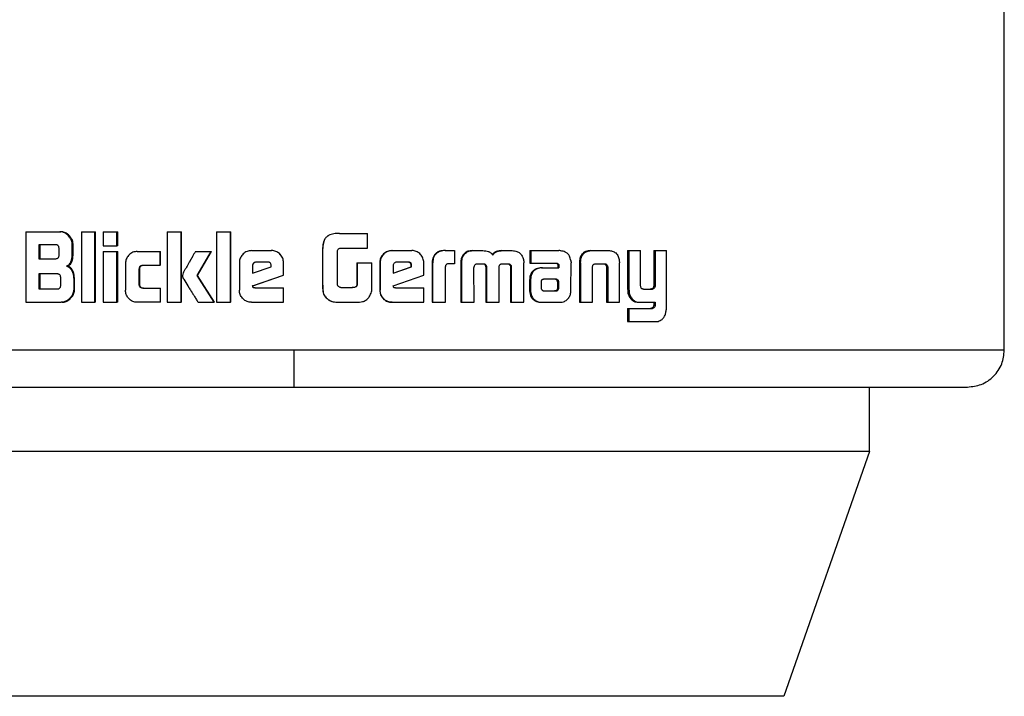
# Model space of a CAD drawing. Header units: millimetres. Extents: x 42 to 514, y 147 to 318.
# Tile 3 of 90: x 66.36 to 68.69, y 146.87 to 148.47. Entities that reach past the tile are written whole.
import ezdxf

# ---------------------------------------------------------------- set-up
doc = ezdxf.new("R2010")
doc.units = ezdxf.units.MM

msp = doc.modelspace()

# ---------------------------------------------------------------- linework, layer by layer
at = {"color": 7, "linetype": 'Continuous', "lineweight": 25}
for p, q in [((68.6866, 147.6845), (68.6866, 148.4998)), ((66.3759, 147.9644), (66.3759, 147.7977)), ((66.3759, 147.9644), (66.4564, 147.9644)), ((66.4564, 147.9644), (66.4586, 147.9644)), ((66.5071, 147.9644), (66.5071, 147.7977)), ((66.5071, 147.9644), (66.539, 147.9644)), ((66.539, 147.7977), (66.539, 147.9644)), ((66.539, 147.9644), (66.5409, 147.9644)), ((66.5409, 147.7977), (66.5409, 147.9644)), ((66.559, 147.9644), (66.559, 147.9311)), ((66.559, 147.9644), (66.5913, 147.9644)), ((66.5913, 147.9311), (66.5913, 147.9644)), ((66.5913, 147.9644), (66.593, 147.9644)), ((66.593, 147.9311), (66.593, 147.9644)), ((66.71, 147.9644), (66.71, 147.7977)), ((66.71, 147.9644), (66.7429, 147.9644)), ((66.7429, 147.7977), (66.7429, 147.9644)), ((66.7429, 147.9644), (66.7439, 147.9644)), ((66.7439, 147.7977), (66.7439, 147.9644)), ((66.8264, 147.9644), (66.8596, 147.9644)), ((66.8264, 147.9644), (66.8264, 147.7977)), ((66.8596, 147.7977), (66.8596, 147.9644)), ((66.8596, 147.9644), (66.8602, 147.9644)), ((66.8602, 147.7977), (66.8602, 147.9644)), ((67.1166, 147.9605), (67.1171, 147.9605)), ((67.1171, 147.9605), (67.1831, 147.9605)), ((67.1831, 147.9255), (67.1831, 147.9605)), ((66.4465, 147.9337), (66.4067, 147.9337)), ((66.4067, 147.9337), (66.4067, 147.9007)), ((66.409, 147.9337), (66.409, 147.9007)), ((66.4544, 147.9091), (66.4544, 147.9254)), ((66.4858, 147.9136), (66.4858, 147.9336)), ((66.4878, 147.9336), (66.4858, 147.9336)), ((66.4878, 147.9136), (66.4878, 147.9336)), ((66.559, 147.9311), (66.5913, 147.9311)), ((66.593, 147.9311), (66.5913, 147.9311)), ((67.1184, 147.9255), (67.1831, 147.9255)), ((66.4067, 147.9007), (66.4465, 147.9007)), ((66.4878, 147.9136), (66.4858, 147.9136)), ((66.559, 147.9177), (66.559, 147.7977)), ((66.559, 147.9177), (66.5913, 147.9177)), ((66.5913, 147.7977), (66.5913, 147.9177)), ((66.5913, 147.9177), (66.593, 147.9177)), ((66.593, 147.7977), (66.593, 147.9177)), ((66.6392, 147.9178), (66.6931, 147.9178)), ((66.6931, 147.8853), (66.6931, 147.9178)), ((66.6931, 147.9178), (66.6944, 147.9178)), ((66.6944, 147.8853), (66.6944, 147.9178)), ((66.7765, 147.9177), (66.8138, 147.9177)), ((66.7804, 147.8607), (66.8138, 147.9177)), ((66.7813, 147.8607), (66.8146, 147.9177)), ((66.8138, 147.9177), (66.8146, 147.9177)), ((66.9092, 147.9199), (66.9556, 147.9199)), ((66.9556, 147.9199), (66.9559, 147.9199)), ((67.0769, 147.9202), (67.0767, 147.9202)), ((67.0767, 147.9202), (67.0767, 147.8438)), ((67.0769, 147.9202), (67.0769, 147.8438)), ((67.112, 147.8396), (67.112, 147.9187)), ((67.2405, 147.9199), (67.2414, 147.9199)), ((67.2414, 147.9199), (67.2873, 147.9199)), ((67.366, 147.9199), (67.3674, 147.9199)), ((67.3674, 147.9199), (67.3881, 147.9199)), ((67.3881, 147.9199), (67.3881, 147.8889)), ((67.4085, 147.9071), (67.4069, 147.9071)), ((67.4307, 147.9199), (67.4324, 147.9199)), ((67.4324, 147.9199), (67.4554, 147.9199)), ((67.5001, 147.9199), (67.5021, 147.9199)), ((67.5021, 147.9199), (67.5248, 147.9199)), ((67.5661, 147.9199), (67.5661, 147.8905)), ((67.5661, 147.9199), (67.5683, 147.9199)), ((67.5683, 147.9199), (67.5683, 147.8905)), ((67.5683, 147.9199), (67.6345, 147.9199)), ((67.7099, 147.9199), (67.7127, 147.9199)), ((67.7127, 147.9199), (67.7517, 147.9199)), ((67.7972, 147.9199), (67.7972, 147.8287)), ((67.7972, 147.9199), (67.8003, 147.9199)), ((67.8003, 147.9199), (67.8003, 147.8287)), ((67.8003, 147.9199), (67.8276, 147.9199)), ((67.8276, 147.8385), (67.8276, 147.9199)), ((67.8589, 147.9199), (67.8589, 147.8365)), ((67.8589, 147.9199), (67.8623, 147.9199)), ((67.8623, 147.9199), (67.8623, 147.8365)), ((67.8623, 147.9199), (67.8888, 147.9199)), ((67.8888, 147.7854), (67.8888, 147.9199)), ((66.4717, 147.8831), (66.4738, 147.8831)), ((66.6115, 147.8895), (66.6115, 147.8261)), ((66.6523, 147.8853), (66.6931, 147.8853)), ((66.6944, 147.8853), (66.6931, 147.8853)), ((66.8804, 147.891), (66.8804, 147.8265)), ((66.9112, 147.8845), (66.9112, 147.8664)), ((66.9112, 147.8845), (66.9116, 147.8845)), ((66.9112, 147.8664), (66.9554, 147.8813)), ((66.9116, 147.8845), (66.9116, 147.8664)), ((66.9469, 147.8927), (66.9198, 147.8927)), ((66.9554, 147.8813), (66.9554, 147.8842)), ((66.9846, 147.8619), (66.9846, 147.891)), ((66.9847, 147.891), (66.9846, 147.891)), ((66.9847, 147.8619), (66.9847, 147.891)), ((67.1578, 147.8913), (67.1578, 147.84)), ((67.1578, 147.8913), (67.1584, 147.8913)), ((67.1584, 147.8913), (67.1584, 147.84)), ((67.1584, 147.8913), (67.1934, 147.8913)), ((67.1934, 147.8391), (67.1934, 147.8913)), ((67.2119, 147.891), (67.2119, 147.8265)), ((67.2119, 147.891), (67.2127, 147.891)), ((67.2127, 147.891), (67.2127, 147.8265)), ((67.2433, 147.8845), (67.2433, 147.8664)), ((67.2433, 147.8664), (67.2871, 147.8813)), ((67.2433, 147.8667), (67.286, 147.8813)), ((67.2787, 147.8927), (67.2519, 147.8927)), ((67.2871, 147.8842), (67.286, 147.8842)), ((67.286, 147.8813), (67.286, 147.8842)), ((67.2871, 147.8813), (67.286, 147.8813)), ((67.2871, 147.8813), (67.2871, 147.8842)), ((67.3158, 147.8619), (67.3158, 147.891)), ((67.3353, 147.8885), (67.3353, 147.7977)), ((67.3353, 147.8885), (67.3366, 147.8885)), ((67.3366, 147.8885), (67.3366, 147.7977)), ((67.367, 147.7977), (67.367, 147.8823)), ((67.3881, 147.8889), (67.3748, 147.8889)), ((67.4031, 147.8906), (67.4031, 147.7977)), ((67.4031, 147.8906), (67.4046, 147.8906)), ((67.4046, 147.8906), (67.4046, 147.7977)), ((67.4347, 147.7977), (67.4343, 147.8797)), ((67.4429, 147.8889), (67.4574, 147.8889)), ((67.462, 147.881), (67.462, 147.7977)), ((67.462, 147.881), (67.4638, 147.881)), ((67.4638, 147.881), (67.4638, 147.7977)), ((67.4936, 147.7977), (67.4936, 147.881)), ((67.5012, 147.8889), (67.5142, 147.8889)), ((67.5183, 147.8866), (67.5203, 147.8866)), ((67.5205, 147.8797), (67.5202, 147.7977)), ((67.5205, 147.8797), (67.5225, 147.8797)), ((67.5225, 147.8797), (67.5223, 147.7977)), ((67.5518, 147.7977), (67.552, 147.8906)), ((67.5661, 147.8905), (67.5683, 147.8905)), ((67.5683, 147.8905), (67.6286, 147.8905)), ((67.5938, 147.8792), (67.5961, 147.8792)), ((67.5961, 147.8792), (67.6349, 147.8792)), ((67.6322, 147.8858), (67.6322, 147.8841)), ((67.6322, 147.8858), (67.6347, 147.8858)), ((67.6322, 147.8841), (67.6347, 147.8841)), ((67.6324, 147.8823), (67.6324, 147.8792)), ((67.6324, 147.8823), (67.6349, 147.8823)), ((67.6347, 147.8858), (67.6347, 147.8841)), ((67.6349, 147.8823), (67.6349, 147.8792)), ((67.6634, 147.8264), (67.6635, 147.8912)), ((67.6833, 147.8907), (67.6833, 147.7977)), ((67.686, 147.8907), (67.6833, 147.8907)), ((67.6837, 147.8964), (67.6864, 147.8964)), ((67.686, 147.8907), (67.686, 147.7977)), ((67.7144, 147.7977), (67.7144, 147.8822)), ((67.7234, 147.8889), (67.7409, 147.8889)), ((67.7469, 147.8822), (67.7499, 147.8822)), ((67.7472, 147.8804), (67.7472, 147.7977)), ((67.7472, 147.8804), (67.7501, 147.8804)), ((67.7501, 147.8804), (67.7501, 147.7977)), ((67.7775, 147.8964), (67.7779, 147.8907)), ((67.7779, 147.7977), (67.7779, 147.8907)), ((66.4505, 147.8647), (66.4067, 147.8647)), ((66.4067, 147.8647), (66.4067, 147.8294)), ((66.409, 147.8647), (66.409, 147.8294)), ((66.4584, 147.8378), (66.4584, 147.8564)), ((66.644, 147.8395), (66.644, 147.877)), ((66.6455, 147.877), (66.644, 147.877)), ((66.6455, 147.8395), (66.6455, 147.877)), ((66.7813, 147.8607), (66.7804, 147.8607)), ((66.8211, 147.7977), (66.7804, 147.8607)), ((66.8219, 147.7977), (66.7813, 147.8607)), ((66.9116, 147.8364), (66.9846, 147.8619)), ((66.912, 147.8364), (66.9847, 147.8619)), ((66.9847, 147.8619), (66.9846, 147.8619)), ((67.2437, 147.8364), (67.3158, 147.8619)), ((66.489, 147.8522), (66.489, 147.8285)), ((66.491, 147.8522), (66.489, 147.8522)), ((66.491, 147.8285), (66.491, 147.8522)), ((66.6455, 147.8395), (66.644, 147.8395)), ((66.6523, 147.8312), (66.6931, 147.8312)), ((66.6931, 147.8312), (66.6931, 147.7977)), ((66.6931, 147.8312), (66.6944, 147.8312)), ((66.6944, 147.7977), (66.6944, 147.8312)), ((66.912, 147.8364), (66.9116, 147.8364)), ((66.9169, 147.8316), (66.9846, 147.8316)), ((66.9846, 147.7977), (66.9846, 147.8316)), ((66.9846, 147.8316), (66.9847, 147.8316)), ((66.9847, 147.7977), (66.9847, 147.8316)), ((67.0767, 147.8438), (67.0769, 147.8438)), ((67.1195, 147.8327), (67.1473, 147.8327)), ((67.1578, 147.84), (67.1584, 147.84)), ((67.249, 147.8316), (67.3158, 147.8316)), ((67.3158, 147.7977), (67.3158, 147.8316)), ((67.5657, 147.8502), (67.5657, 147.8253)), ((67.5657, 147.8502), (67.5679, 147.8502)), ((67.5679, 147.8502), (67.5679, 147.8253)), ((67.5928, 147.846), (67.5928, 147.8441)), ((67.5928, 147.8441), (67.593, 147.8316)), ((67.5986, 147.8521), (67.5973, 147.8518)), ((67.6003, 147.8521), (67.5986, 147.8521)), ((67.6269, 147.8522), (67.6003, 147.8521)), ((67.6284, 147.8513), (67.6309, 147.8513)), ((67.6322, 147.8317), (67.632, 147.8452)), ((67.6344, 147.8452), (67.632, 147.8452)), ((67.6347, 147.8317), (67.6322, 147.8317)), ((67.6347, 147.8317), (67.6344, 147.8452)), ((67.8589, 147.8365), (67.8623, 147.8365)), ((66.4067, 147.8294), (66.4505, 147.8294)), ((66.491, 147.8285), (66.489, 147.8285)), ((67.0849, 147.8086), (67.0852, 147.8086)), ((67.2119, 147.8265), (67.2127, 147.8265)), ((67.5657, 147.8253), (67.5679, 147.8253)), ((67.5661, 147.8199), (67.5683, 147.8199)), ((67.6002, 147.8245), (67.6248, 147.8247)), ((67.6005, 147.8245), (67.6272, 147.8247)), ((67.6272, 147.8247), (67.6248, 147.8247)), ((67.633, 147.8269), (67.6305, 147.8269)), ((67.7972, 147.8287), (67.8003, 147.8287)), ((67.8009, 147.8116), (67.804, 147.8116)), ((67.8349, 147.8287), (67.854, 147.8287)), ((67.8523, 147.829), (67.8557, 147.829)), ((66.3759, 147.7977), (66.4596, 147.7977)), ((66.4618, 147.7977), (66.4596, 147.7977)), ((66.5071, 147.7977), (66.539, 147.7977)), ((66.5409, 147.7977), (66.539, 147.7977)), ((66.559, 147.7977), (66.5913, 147.7977)), ((66.593, 147.7977), (66.5913, 147.7977)), ((66.6931, 147.7977), (66.6392, 147.7977)), ((66.6944, 147.7977), (66.6931, 147.7977)), ((66.71, 147.7977), (66.7429, 147.7977)), ((66.7439, 147.7977), (66.7429, 147.7977)), ((66.7829, 147.7977), (66.8211, 147.7977)), ((66.8219, 147.7977), (66.8211, 147.7977)), ((66.8264, 147.7977), (66.8596, 147.7977)), ((66.8602, 147.7977), (66.8596, 147.7977)), ((66.9092, 147.7977), (66.9846, 147.7977)), ((66.9847, 147.7977), (66.9846, 147.7977)), ((67.1168, 147.7977), (67.1172, 147.7977)), ((67.1172, 147.7977), (67.1575, 147.7977)), ((67.2414, 147.7977), (67.2405, 147.7977)), ((67.2414, 147.7977), (67.3158, 147.7977)), ((67.3353, 147.7977), (67.3366, 147.7977)), ((67.3366, 147.7977), (67.367, 147.7977)), ((67.4031, 147.7977), (67.4046, 147.7977)), ((67.4046, 147.7977), (67.4347, 147.7977)), ((67.462, 147.7977), (67.4638, 147.7977)), ((67.4638, 147.7977), (67.4936, 147.7977)), ((67.5202, 147.7977), (67.5223, 147.7977)), ((67.5223, 147.7977), (67.5518, 147.7977)), ((67.5952, 147.7977), (67.5976, 147.7977)), ((67.5976, 147.7977), (67.6375, 147.7977)), ((67.6833, 147.7977), (67.686, 147.7977)), ((67.686, 147.7977), (67.7144, 147.7977)), ((67.7472, 147.7977), (67.7501, 147.7977)), ((67.7501, 147.7977), (67.7779, 147.7977)), ((67.8242, 147.7977), (67.8274, 147.7977)), ((67.8274, 147.7977), (67.8623, 147.7977)), ((67.8589, 147.7977), (67.8589, 147.7906)), ((67.8589, 147.7906), (67.8623, 147.7906)), ((67.8623, 147.7977), (67.8623, 147.7906)), ((67.7972, 147.7831), (67.7972, 147.7521)), ((67.7972, 147.7831), (67.8003, 147.7831)), ((67.8003, 147.7831), (67.8003, 147.7521)), ((67.8003, 147.7831), (67.8547, 147.7831)), ((67.8529, 147.7833), (67.8562, 147.7833)), ((67.7972, 147.7521), (67.8003, 147.7521)), ((67.8003, 147.7521), (67.8637, 147.7521)), ((67.0094, 147.6845), (65.8198, 147.6845)), ((68.3685, 147.4456), (68.3685, 147.5977)), ((68.3685, 147.4456), (65.8084, 147.4456)), ((68.3685, 147.4456), (68.1661, 146.8672)), ((68.1661, 146.8672), (66.0434, 146.8672))]:
    msp.add_line(p, q, dxfattribs=at)
at = {"color": 8, "linetype": 'Continuous', "lineweight": 25}
msp.add_line((68.6866, 147.6845), (67.0094, 147.6845), dxfattribs=at)
at = {"color": 7, "linetype": 'Continuous', "lineweight": 25}
for points, knots in [([(66.4858, 147.9336), (66.4854, 147.937), (66.4847, 147.9437), (66.4787, 147.9532), (66.4709, 147.9606), (66.4625, 147.9641), (66.4579, 147.9643), (66.4564, 147.9644)], [0, 0, 0, 0, 0.211223, 0.417829, 0.697626, 0.899562, 1, 1, 1, 1]), ([(66.4878, 147.9336), (66.4875, 147.937), (66.4868, 147.9437), (66.4808, 147.9532), (66.473, 147.9607), (66.4646, 147.9641), (66.4601, 147.9643), (66.4586, 147.9644)], [0, 0, 0, 0, 0.212468, 0.420109, 0.699941, 0.900869, 1, 1, 1, 1]), ([(67.1166, 147.9605), (67.1122, 147.9604), (67.1033, 147.9601), (67.0919, 147.9569), (67.0841, 147.9509), (67.0792, 147.9424), (67.077, 147.9318), (67.0768, 147.9238), (67.0767, 147.9202)], [0, 0, 0, 0, 0.201036, 0.403993, 0.519773, 0.635407, 0.841116, 1, 1, 1, 1]), ([(67.1171, 147.9605), (67.1126, 147.9603), (67.1036, 147.9601), (67.0921, 147.9569), (67.0843, 147.9508), (67.0794, 147.9422), (67.0772, 147.9317), (67.077, 147.9237), (67.0769, 147.9202)], [0, 0, 0, 0, 0.202661, 0.407288, 0.523056, 0.638653, 0.845681, 1, 1, 1, 1]), ([(66.4544, 147.9254), (66.4543, 147.9268), (66.4542, 147.9289), (66.4528, 147.9314), (66.451, 147.9329), (66.4488, 147.9336), (66.4472, 147.9337), (66.4465, 147.9337)], [0, 0, 0, 0, 0.3145251, 0.4682856, 0.6230403, 0.8397611, 1, 1, 1, 1]), ([(67.112, 147.9187), (67.1122, 147.9198), (67.1126, 147.9217), (67.1142, 147.9238), (67.1161, 147.9251), (67.1176, 147.9253), (67.1184, 147.9255)], [0, 0, 0, 0, 0.33625, 0.550369, 0.765244, 1, 1, 1, 1]), ([(66.4465, 147.9007), (66.4477, 147.9008), (66.4495, 147.9009), (66.4519, 147.9021), (66.4534, 147.9039), (66.4543, 147.9063), (66.4544, 147.9081), (66.4544, 147.9091)], [0, 0, 0, 0, 0.272579, 0.436193, 0.601197, 0.792501, 1, 1, 1, 1]), ([(66.4717, 147.8831), (66.4737, 147.884), (66.4773, 147.8856), (66.4817, 147.8907), (66.485, 147.9001), (66.4855, 147.9081), (66.4858, 147.9136)], [0, 0, 0, 0, 0.186506, 0.3433, 0.548833, 1, 1, 1, 1]), ([(66.4738, 147.8831), (66.4758, 147.8839), (66.4794, 147.8856), (66.4838, 147.8906), (66.4871, 147.9), (66.4875, 147.9081), (66.4878, 147.9136)], [0, 0, 0, 0, 0.184838, 0.341641, 0.546613, 1, 1, 1, 1]), ([(66.6392, 147.9178), (66.6356, 147.9175), (66.6284, 147.9167), (66.6198, 147.9104), (66.6137, 147.9022), (66.6116, 147.8948), (66.6115, 147.8905), (66.6115, 147.8895)], [0, 0, 0, 0, 0.246107, 0.494052, 0.706474, 0.932691, 1, 1, 1, 1]), ([(66.7765, 147.9177), (66.7742, 147.9138), (66.7719, 147.9097), (66.7692, 147.9051), (66.7687, 147.9041), (66.768, 147.9029), (66.7674, 147.9019), (66.7669, 147.901), (66.7664, 147.9002), (66.7659, 147.8993), (66.7653, 147.8983), (66.7648, 147.8973), (66.7644, 147.8966), (66.7639, 147.8959), (66.7635, 147.8951), (66.7631, 147.8944), (66.7625, 147.8934), (66.7616, 147.8917), (66.7585, 147.8864), (66.7546, 147.8796), (66.7507, 147.8728), (66.7488, 147.8694), (66.747, 147.8658), (66.7464, 147.863), (66.7459, 147.8607)], [0, 0, 0, 0, 0.207008, 0.219957, 0.245826, 0.258772, 0.284638, 0.297588, 0.31052, 0.323467, 0.349331, 0.362278, 0.375211, 0.388155, 0.401087, 0.414032, 0.426974, 0.452842, 0.504605, 0.711619, 0.815124, 0.866888, 0.892767, 1, 1, 1, 1]), ([(66.9092, 147.9199), (66.9055, 147.9195), (66.8981, 147.9188), (66.8892, 147.9125), (66.8829, 147.9044), (66.8805, 147.8967), (66.8804, 147.8922), (66.8804, 147.891)], [0, 0, 0, 0, 0.242856, 0.487182, 0.701514, 0.919942, 1, 1, 1, 1]), ([(66.9846, 147.891), (66.9842, 147.8947), (66.9835, 147.9021), (66.9771, 147.9111), (66.969, 147.9174), (66.9613, 147.9197), (66.9568, 147.9199), (66.9556, 147.9199)], [0, 0, 0, 0, 0.242797, 0.486982, 0.700869, 0.920406, 1, 1, 1, 1]), ([(66.9847, 147.891), (66.9843, 147.8948), (66.9835, 147.9022), (66.9772, 147.9112), (66.969, 147.9175), (66.9614, 147.9198), (66.957, 147.9199), (66.9559, 147.9199)], [0, 0, 0, 0, 0.244569, 0.490537, 0.705451, 0.924179, 1, 1, 1, 1]), ([(67.2405, 147.9199), (67.2368, 147.9195), (67.2295, 147.9188), (67.2207, 147.9126), (67.2144, 147.9045), (67.2121, 147.8968), (67.212, 147.8923), (67.2119, 147.891)], [0, 0, 0, 0, 0.241705, 0.484853, 0.698293, 0.917574, 1, 1, 1, 1]), ([(67.2414, 147.9199), (67.2377, 147.9195), (67.2304, 147.9188), (67.2215, 147.9125), (67.2152, 147.9044), (67.2129, 147.8967), (67.2128, 147.8922), (67.2127, 147.891)], [0, 0, 0, 0, 0.24285, 0.48717, 0.701504, 0.919942, 1, 1, 1, 1]), ([(67.3158, 147.891), (67.3154, 147.8947), (67.3147, 147.9021), (67.3085, 147.9111), (67.3005, 147.9174), (67.293, 147.9197), (67.2885, 147.9199), (67.2873, 147.9199)], [0, 0, 0, 0, 0.242794, 0.486977, 0.700866, 0.920395, 1, 1, 1, 1]), ([(67.366, 147.9199), (67.3616, 147.9197), (67.3545, 147.9193), (67.3455, 147.9149), (67.3399, 147.909), (67.3359, 147.9), (67.3355, 147.893), (67.3353, 147.8885)], [0, 0, 0, 0, 0.2645373, 0.4269656, 0.5903809, 0.7388039, 1, 1, 1, 1]), ([(67.3674, 147.9199), (67.363, 147.9197), (67.3558, 147.9192), (67.3467, 147.9148), (67.3412, 147.9089), (67.3372, 147.8999), (67.3368, 147.893), (67.3366, 147.8885)], [0, 0, 0, 0, 0.2666821, 0.4291168, 0.5925475, 0.740988, 1, 1, 1, 1]), ([(67.4069, 147.9071), (67.4059, 147.9051), (67.4041, 147.9015), (67.4032, 147.8958), (67.4031, 147.8923), (67.4031, 147.8906)], [0, 0, 0, 0, 0.391742, 0.692694, 1, 1, 1, 1]), ([(67.4085, 147.9071), (67.4075, 147.905), (67.4057, 147.9015), (67.4048, 147.8958), (67.4047, 147.8923), (67.4046, 147.8906)], [0, 0, 0, 0, 0.395665, 0.694708, 1, 1, 1, 1]), ([(67.4307, 147.9199), (67.4271, 147.9196), (67.4206, 147.9191), (67.4122, 147.9142), (67.4087, 147.9094), (67.4069, 147.9071)], [0, 0, 0, 0, 0.384109, 0.690356, 1, 1, 1, 1]), ([(67.4085, 147.9071), (67.4109, 147.9101), (67.4153, 147.9156), (67.4242, 147.9194), (67.4298, 147.9198), (67.4324, 147.9199)], [0, 0, 0, 0, 0.406344, 0.724529, 1, 1, 1, 1]), ([(67.4554, 147.9199), (67.4598, 147.9196), (67.4663, 147.9193), (67.4742, 147.9151), (67.4774, 147.9115), (67.4787, 147.9093), (67.4788, 147.9091)], [0, 0, 0, 0, 0.483266, 0.72603, 0.969979, 1, 1, 1, 1]), ([(67.5001, 147.9199), (67.4957, 147.9196), (67.489, 147.9192), (67.4808, 147.9148), (67.4783, 147.911), (67.477, 147.9091)], [0, 0, 0, 0, 0.5000603, 0.750225, 1, 1, 1, 1]), ([(67.4788, 147.9091), (67.4801, 147.911), (67.4827, 147.9148), (67.4909, 147.9192), (67.4976, 147.9196), (67.5021, 147.9199)], [0, 0, 0, 0, 0.2494175, 0.4995181, 1, 1, 1, 1]), ([(67.5248, 147.9199), (67.5284, 147.9196), (67.5348, 147.9191), (67.543, 147.9141), (67.5464, 147.9094), (67.5482, 147.9071)], [0, 0, 0, 0, 0.385701, 0.692151, 1, 1, 1, 1]), ([(67.5482, 147.9071), (67.5494, 147.9045), (67.5511, 147.9006), (67.5519, 147.8949), (67.552, 147.892), (67.552, 147.8906)], [0, 0, 0, 0, 0.499125, 0.749501, 1, 1, 1, 1]), ([(67.6395, 147.9194), (67.6387, 147.9196), (67.637, 147.9198), (67.6354, 147.9199), (67.6345, 147.9199)], [0, 0, 0, 0, 0.500304, 1, 1, 1, 1]), ([(67.6631, 147.8966), (67.6623, 147.9), (67.6609, 147.9059), (67.6559, 147.9128), (67.6488, 147.9176), (67.643, 147.9187), (67.6395, 147.9194)], [0, 0, 0, 0, 0.282964, 0.488468, 0.693731, 1, 1, 1, 1]), ([(67.7099, 147.9199), (67.7058, 147.9196), (67.6993, 147.9191), (67.6915, 147.9142), (67.6865, 147.9076), (67.6845, 147.9012), (67.6838, 147.8972), (67.6837, 147.8964)], [0, 0, 0, 0, 0.328277, 0.515877, 0.703912, 0.942647, 1, 1, 1, 1]), ([(67.6864, 147.8964), (67.6871, 147.8999), (67.6883, 147.906), (67.6932, 147.9132), (67.6998, 147.918), (67.7067, 147.9197), (67.7112, 147.9199), (67.7127, 147.9199)], [0, 0, 0, 0, 0.25997, 0.447476, 0.635339, 0.880876, 1, 1, 1, 1]), ([(67.7517, 147.9199), (67.7548, 147.9197), (67.7595, 147.9195), (67.7653, 147.9171), (67.7692, 147.9144), (67.7725, 147.9108), (67.7758, 147.9049), (67.7768, 147.8998), (67.7775, 147.8964)], [0, 0, 0, 0, 0.25036, 0.37568, 0.500825, 0.622423, 0.750726, 1, 1, 1, 1]), ([(66.4717, 147.8831), (66.4737, 147.8824), (66.4781, 147.8809), (66.4836, 147.8751), (66.4879, 147.8653), (66.4886, 147.8572), (66.489, 147.8522)], [0, 0, 0, 0, 0.175766, 0.369276, 0.612781, 1, 1, 1, 1]), ([(66.491, 147.8522), (66.4907, 147.8566), (66.4901, 147.8645), (66.4864, 147.8739), (66.4814, 147.8799), (66.477, 147.8822), (66.4743, 147.8829), (66.4738, 147.8831)], [0, 0, 0, 0, 0.347306, 0.606068, 0.779101, 0.952781, 1, 1, 1, 1]), ([(66.644, 147.877), (66.6441, 147.8781), (66.6442, 147.88), (66.6453, 147.8824), (66.6469, 147.8841), (66.6494, 147.8851), (66.6513, 147.8852), (66.6523, 147.8853)], [0, 0, 0, 0, 0.249267, 0.412079, 0.576316, 0.7639, 1, 1, 1, 1]), ([(66.6455, 147.877), (66.6455, 147.8782), (66.6456, 147.8801), (66.6468, 147.8826), (66.6486, 147.8842), (66.651, 147.8852), (66.6528, 147.8852), (66.6537, 147.8853)], [0, 0, 0, 0, 0.266503, 0.428016, 0.590979, 0.784409, 1, 1, 1, 1]), ([(66.9198, 147.8927), (66.9186, 147.8926), (66.9163, 147.8924), (66.9135, 147.8903), (66.9117, 147.8878), (66.9113, 147.8857), (66.9112, 147.8846), (66.9112, 147.8845)], [0, 0, 0, 0, 0.2720495, 0.5193809, 0.755461, 0.9650614, 1, 1, 1, 1]), ([(66.9202, 147.8927), (66.9191, 147.8926), (66.9168, 147.8924), (66.9141, 147.8905), (66.9122, 147.888), (66.9117, 147.8858), (66.9116, 147.8847), (66.9116, 147.8845)], [0, 0, 0, 0, 0.257286, 0.505098, 0.738747, 0.950696, 1, 1, 1, 1]), ([(66.9554, 147.8842), (66.9553, 147.8855), (66.9552, 147.8875), (66.954, 147.89), (66.9523, 147.8915), (66.9499, 147.8926), (66.9481, 147.8927), (66.9469, 147.8927)], [0, 0, 0, 0, 0.273275, 0.436196, 0.600544, 0.749614, 1, 1, 1, 1]), ([(67.2519, 147.8927), (67.2507, 147.8926), (67.2484, 147.8924), (67.2457, 147.8903), (67.2438, 147.8878), (67.2434, 147.8857), (67.2433, 147.8846), (67.2433, 147.8845)], [0, 0, 0, 0, 0.272026, 0.519316, 0.755451, 0.965056, 1, 1, 1, 1]), ([(67.286, 147.8842), (67.2859, 147.8857), (67.2857, 147.8879), (67.2842, 147.8904), (67.2825, 147.8918), (67.2803, 147.8926), (67.2786, 147.8927), (67.2776, 147.8927)], [0, 0, 0, 0, 0.317568, 0.474658, 0.632262, 0.78655, 1, 1, 1, 1]), ([(67.2871, 147.8842), (67.287, 147.8855), (67.2869, 147.8875), (67.2857, 147.89), (67.284, 147.8915), (67.2817, 147.8926), (67.2798, 147.8927), (67.2787, 147.8927)], [0, 0, 0, 0, 0.273281, 0.436252, 0.60048, 0.749557, 1, 1, 1, 1]), ([(67.3748, 147.8889), (67.3738, 147.8887), (67.3717, 147.8884), (67.3692, 147.8871), (67.3677, 147.8853), (67.3671, 147.8837), (67.3671, 147.8827), (67.367, 147.8823)], [0, 0, 0, 0, 0.278901, 0.561679, 0.735004, 0.90887, 1, 1, 1, 1]), ([(67.4343, 147.8797), (67.4344, 147.8798), (67.4344, 147.8802), (67.4345, 147.8809), (67.4345, 147.8814), (67.4346, 147.8817)], [0, 0, 0, 0, 0.259825, 0.519291, 1, 1, 1, 1]), ([(67.4346, 147.8817), (67.435, 147.8832), (67.4357, 147.8854), (67.4379, 147.8877), (67.4402, 147.8887), (67.4419, 147.8889), (67.4429, 147.8889)], [0, 0, 0, 0, 0.36905, 0.56774, 0.766429, 1, 1, 1, 1]), ([(67.4556, 147.8889), (67.4567, 147.8885), (67.4586, 147.8879), (67.4606, 147.8861), (67.4616, 147.884), (67.4619, 147.8823), (67.4619, 147.8812), (67.462, 147.881)], [0, 0, 0, 0, 0.326835, 0.527898, 0.72927, 0.942515, 1, 1, 1, 1]), ([(67.4574, 147.8889), (67.4585, 147.8885), (67.4603, 147.8879), (67.4624, 147.8861), (67.4634, 147.884), (67.4637, 147.8823), (67.4637, 147.8813), (67.4638, 147.881)], [0, 0, 0, 0, 0.326444, 0.527493, 0.728796, 0.941235, 1, 1, 1, 1]), ([(67.4936, 147.881), (67.4937, 147.8822), (67.4939, 147.8841), (67.4953, 147.8864), (67.4968, 147.8876), (67.4978, 147.8881), (67.4982, 147.8883)], [0, 0, 0, 0, 0.369374, 0.61525, 0.860889, 1, 1, 1, 1]), ([(67.4982, 147.8883), (67.4985, 147.8884), (67.4992, 147.8886), (67.5002, 147.8888), (67.5009, 147.8889), (67.5012, 147.8889)], [0, 0, 0, 0, 0.341027, 0.669655, 1, 1, 1, 1]), ([(67.5122, 147.8889), (67.5131, 147.8889), (67.5146, 147.8888), (67.5168, 147.8881), (67.5178, 147.8871), (67.5183, 147.8866)], [0, 0, 0, 0, 0.3798381, 0.7003561, 1, 1, 1, 1]), ([(67.5142, 147.8889), (67.515, 147.8889), (67.5165, 147.8888), (67.5187, 147.8882), (67.5198, 147.8871), (67.5203, 147.8866)], [0, 0, 0, 0, 0.3444679, 0.6925201, 1, 1, 1, 1]), ([(67.5183, 147.8866), (67.5188, 147.8859), (67.5201, 147.8843), (67.5204, 147.8817), (67.5204, 147.8801), (67.5205, 147.8797)], [0, 0, 0, 0, 0.365533, 0.814876, 1, 1, 1, 1]), ([(67.5203, 147.8866), (67.5209, 147.8859), (67.5221, 147.8843), (67.5224, 147.8817), (67.5225, 147.8801), (67.5225, 147.8797)], [0, 0, 0, 0, 0.36485, 0.8119664, 1, 1, 1, 1]), ([(67.5938, 147.8792), (67.5895, 147.8788), (67.5826, 147.8783), (67.5742, 147.8731), (67.569, 147.8667), (67.5661, 147.8587), (67.5659, 147.8531), (67.5657, 147.8502)], [0, 0, 0, 0, 0.2865, 0.465498, 0.644802, 0.814117, 1, 1, 1, 1]), ([(67.5961, 147.8792), (67.5918, 147.8788), (67.5848, 147.8783), (67.5764, 147.8731), (67.5712, 147.8666), (67.5683, 147.8587), (67.5681, 147.8531), (67.5679, 147.8502)], [0, 0, 0, 0, 0.288816, 0.467648, 0.646822, 0.816013, 1, 1, 1, 1]), ([(67.6261, 147.8905), (67.6274, 147.8902), (67.6293, 147.8898), (67.6312, 147.8882), (67.632, 147.8869), (67.6321, 147.8861), (67.6322, 147.8858)], [0, 0, 0, 0, 0.480075, 0.712028, 0.875302, 1, 1, 1, 1]), ([(67.6286, 147.8905), (67.6293, 147.8903), (67.6307, 147.8901), (67.6325, 147.8892), (67.6338, 147.8881), (67.6344, 147.8869), (67.6346, 147.8861), (67.6347, 147.8858)], [0, 0, 0, 0, 0.268002, 0.53792, 0.722232, 0.870389, 1, 1, 1, 1]), ([(67.6322, 147.8841), (67.6322, 147.8839), (67.6323, 147.8835), (67.6324, 147.8829), (67.6324, 147.8825), (67.6324, 147.8823)], [0, 0, 0, 0, 0.3562763, 0.6758449, 1, 1, 1, 1]), ([(67.6347, 147.8841), (67.6347, 147.8839), (67.6348, 147.8835), (67.6349, 147.8829), (67.6349, 147.8825), (67.6349, 147.8823)], [0, 0, 0, 0, 0.356091, 0.675893, 1, 1, 1, 1]), ([(67.6631, 147.8966), (67.6632, 147.896), (67.6634, 147.8949), (67.6634, 147.8931), (67.6635, 147.8919), (67.6635, 147.8912)], [0, 0, 0, 0, 0.308522, 0.616932, 1, 1, 1, 1]), ([(67.6837, 147.8964), (67.6836, 147.8955), (67.6834, 147.8936), (67.6834, 147.8917), (67.6833, 147.8907)], [0, 0, 0, 0, 0.5, 1, 1, 1, 1]), ([(67.686, 147.8907), (67.686, 147.8913), (67.6861, 147.8924), (67.6862, 147.8943), (67.6863, 147.8956), (67.6864, 147.8964)], [0, 0, 0, 0, 0.292061, 0.584184, 1, 1, 1, 1]), ([(67.7144, 147.8822), (67.7146, 147.8832), (67.715, 147.885), (67.7166, 147.8869), (67.7187, 147.8883), (67.7211, 147.8888), (67.7228, 147.8889), (67.7234, 147.8889)], [0, 0, 0, 0, 0.237964, 0.403552, 0.567937, 0.84157, 1, 1, 1, 1]), ([(67.738, 147.8889), (67.7394, 147.8888), (67.7416, 147.8887), (67.7443, 147.8874), (67.7459, 147.8856), (67.7467, 147.8837), (67.7469, 147.8826), (67.7469, 147.8822)], [0, 0, 0, 0, 0.345109, 0.539608, 0.735415, 0.907085, 1, 1, 1, 1]), ([(67.7409, 147.8889), (67.7419, 147.8889), (67.7439, 147.8888), (67.7465, 147.8879), (67.7484, 147.8862), (67.7495, 147.8843), (67.7498, 147.8828), (67.7499, 147.8822)], [0, 0, 0, 0, 0.2476532, 0.4977287, 0.6726607, 0.8482042, 1, 1, 1, 1]), ([(67.7469, 147.8822), (67.747, 147.882), (67.7471, 147.8816), (67.7472, 147.881), (67.7472, 147.8806), (67.7472, 147.8804)], [0, 0, 0, 0, 0.357147, 0.675792, 1, 1, 1, 1]), ([(67.7499, 147.8822), (67.7499, 147.882), (67.75, 147.8816), (67.7501, 147.881), (67.7501, 147.8806), (67.7501, 147.8804)], [0, 0, 0, 0, 0.3606943, 0.6776376, 1, 1, 1, 1]), ([(66.4584, 147.8564), (66.4583, 147.8578), (66.4581, 147.86), (66.4567, 147.8625), (66.4549, 147.8639), (66.4527, 147.8646), (66.4512, 147.8647), (66.4505, 147.8647)], [0, 0, 0, 0, 0.320908, 0.474003, 0.628152, 0.843775, 1, 1, 1, 1]), ([(66.7459, 147.8607), (66.7461, 147.8592), (66.7467, 147.8561), (66.7514, 147.8481), (66.7556, 147.8412), (66.7593, 147.8354), (66.7598, 147.8346), (66.7603, 147.8337), (66.7611, 147.8326), (66.7633, 147.829), (66.7658, 147.8251), (66.7683, 147.8212), (66.7699, 147.8186), (66.7716, 147.816), (66.7744, 147.8114), (66.7781, 147.8055), (66.7813, 147.8003), (66.7829, 147.7977)], [0, 0, 0, 0, 0.06175, 0.125049, 0.37786, 0.393636, 0.409437, 0.417322, 0.433104, 0.464685, 0.590987, 0.622561, 0.654123, 0.717281, 0.748849, 0.875152, 1, 1, 1, 1]), ([(66.4505, 147.8294), (66.4516, 147.8295), (66.4535, 147.8296), (66.4558, 147.8308), (66.4574, 147.8325), (66.4583, 147.835), (66.4583, 147.8368), (66.4584, 147.8378)], [0, 0, 0, 0, 0.266633, 0.4289274, 0.5930662, 0.7904882, 1, 1, 1, 1]), ([(66.6523, 147.8312), (66.6509, 147.8313), (66.6487, 147.8314), (66.6463, 147.8329), (66.6448, 147.8347), (66.6441, 147.837), (66.644, 147.8387), (66.644, 147.8395)], [0, 0, 0, 0, 0.324241, 0.475629, 0.626705, 0.831188, 1, 1, 1, 1]), ([(66.6537, 147.8312), (66.6522, 147.8313), (66.65, 147.8314), (66.6476, 147.833), (66.6462, 147.8348), (66.6455, 147.8371), (66.6455, 147.8388), (66.6455, 147.8395)], [0, 0, 0, 0, 0.334726, 0.4848, 0.634591, 0.846422, 1, 1, 1, 1]), ([(66.9169, 147.8316), (66.916, 147.8317), (66.9147, 147.8317), (66.9133, 147.8323), (66.9125, 147.8329), (66.9119, 147.8342), (66.9117, 147.8354), (66.9116, 147.8364)], [0, 0, 0, 0, 0.334838, 0.463222, 0.562573, 0.662351, 1, 1, 1, 1]), ([(66.9173, 147.8316), (66.9165, 147.8317), (66.9153, 147.8317), (66.9139, 147.8322), (66.9131, 147.8328), (66.9122, 147.8341), (66.9121, 147.8354), (66.912, 147.8364)], [0, 0, 0, 0, 0.289899, 0.427026, 0.537193, 0.64831, 1, 1, 1, 1]), ([(67.0767, 147.8438), (67.0767, 147.8394), (67.0768, 147.8305), (67.0777, 147.8176), (67.0827, 147.8113), (67.0849, 147.8086)], [0, 0, 0, 0, 0.35905, 0.720104, 1, 1, 1, 1]), ([(67.0769, 147.8438), (67.077, 147.8393), (67.0771, 147.8304), (67.078, 147.8175), (67.0831, 147.8112), (67.0852, 147.8086)], [0, 0, 0, 0, 0.362518, 0.727299, 1, 1, 1, 1]), ([(67.1129, 147.837), (67.1128, 147.8373), (67.1125, 147.8378), (67.1122, 147.8387), (67.1121, 147.8393), (67.112, 147.8396)], [0, 0, 0, 0, 0.335106, 0.666682, 1, 1, 1, 1]), ([(67.1195, 147.8327), (67.1186, 147.8329), (67.1169, 147.8334), (67.1144, 147.8347), (67.1134, 147.8363), (67.1129, 147.837)], [0, 0, 0, 0, 0.334987, 0.673304, 1, 1, 1, 1]), ([(67.1578, 147.84), (67.1576, 147.8386), (67.1572, 147.8366), (67.1555, 147.8345), (67.1529, 147.8331), (67.1498, 147.8328), (67.1475, 147.8327), (67.1468, 147.8327)], [0, 0, 0, 0, 0.2732595, 0.4023158, 0.5313688, 0.8552618, 1, 1, 1, 1]), ([(67.1584, 147.84), (67.1582, 147.8389), (67.1579, 147.8372), (67.1567, 147.8351), (67.1549, 147.8337), (67.1517, 147.8328), (67.1491, 147.8328), (67.1473, 147.8327)], [0, 0, 0, 0, 0.2152585, 0.3466095, 0.4786595, 0.6578972, 1, 1, 1, 1]), ([(67.1903, 147.8169), (67.191, 147.8188), (67.1925, 147.8223), (67.1934, 147.8298), (67.1934, 147.8354), (67.1934, 147.8391)], [0, 0, 0, 0, 0.259641, 0.509332, 1, 1, 1, 1]), ([(67.249, 147.8316), (67.2481, 147.8317), (67.2468, 147.8317), (67.2454, 147.8323), (67.2447, 147.8329), (67.244, 147.8342), (67.2439, 147.8354), (67.2437, 147.8364)], [0, 0, 0, 0, 0.334934, 0.463294, 0.562728, 0.662446, 1, 1, 1, 1]), ([(67.5973, 147.8518), (67.5968, 147.8517), (67.5958, 147.8515), (67.5945, 147.8506), (67.5935, 147.849), (67.593, 147.8474), (67.5929, 147.8462), (67.5928, 147.846)], [0, 0, 0, 0, 0.216487, 0.399972, 0.583157, 0.90123, 1, 1, 1, 1]), ([(67.593, 147.8316), (67.593, 147.831), (67.5931, 147.8297), (67.5939, 147.8283), (67.5944, 147.8276), (67.5945, 147.8274)], [0, 0, 0, 0, 0.394687, 0.861131, 1, 1, 1, 1]), ([(67.6284, 147.8513), (67.6279, 147.8516), (67.627, 147.8521), (67.6256, 147.8522), (67.6249, 147.8522), (67.6245, 147.8522)], [0, 0, 0, 0, 0.437753, 0.717501, 1, 1, 1, 1]), ([(67.6309, 147.8513), (67.6303, 147.8516), (67.6294, 147.8521), (67.6281, 147.8522), (67.6273, 147.8522), (67.6269, 147.8522)], [0, 0, 0, 0, 0.435803, 0.716332, 1, 1, 1, 1]), ([(67.632, 147.8452), (67.6319, 147.8459), (67.6319, 147.847), (67.6317, 147.8483), (67.6312, 147.8495), (67.63, 147.8504), (67.629, 147.851), (67.6284, 147.8513)], [0, 0, 0, 0, 0.263613, 0.411818, 0.51614, 0.740937, 1, 1, 1, 1]), ([(67.6305, 147.8269), (67.6308, 147.8274), (67.6314, 147.8284), (67.6321, 147.83), (67.6321, 147.8312), (67.6322, 147.8317)], [0, 0, 0, 0, 0.332578, 0.667703, 1, 1, 1, 1]), ([(67.6344, 147.8452), (67.6344, 147.8459), (67.6344, 147.847), (67.6342, 147.8483), (67.6337, 147.8495), (67.6324, 147.8503), (67.6314, 147.851), (67.6309, 147.8513)], [0, 0, 0, 0, 0.263278, 0.411053, 0.514953, 0.7376, 1, 1, 1, 1]), ([(67.633, 147.8269), (67.6333, 147.8274), (67.6339, 147.8284), (67.6345, 147.83), (67.6346, 147.8312), (67.6347, 147.8317)], [0, 0, 0, 0, 0.332316, 0.667295, 1, 1, 1, 1]), ([(67.8349, 147.8287), (67.8339, 147.8288), (67.8322, 147.8289), (67.8301, 147.8302), (67.8287, 147.8321), (67.8278, 147.835), (67.8277, 147.8372), (67.8276, 147.8385)], [0, 0, 0, 0, 0.231598, 0.3869, 0.542838, 0.74484, 1, 1, 1, 1]), ([(67.8589, 147.8365), (67.8587, 147.8353), (67.8583, 147.8333), (67.8567, 147.831), (67.8547, 147.8296), (67.8531, 147.8292), (67.8523, 147.829)], [0, 0, 0, 0, 0.313403, 0.530381, 0.747734, 1, 1, 1, 1]), ([(67.8623, 147.8365), (67.8621, 147.8354), (67.8617, 147.8334), (67.8602, 147.8311), (67.8581, 147.8296), (67.8565, 147.8292), (67.8557, 147.829)], [0, 0, 0, 0, 0.292464, 0.511598, 0.731143, 1, 1, 1, 1]), ([(66.489, 147.8285), (66.4886, 147.8251), (66.4879, 147.8184), (66.4819, 147.8088), (66.474, 147.8014), (66.4656, 147.798), (66.461, 147.7978), (66.4596, 147.7977)], [0, 0, 0, 0, 0.212316, 0.418119, 0.699497, 0.906007, 1, 1, 1, 1]), ([(66.4618, 147.7977), (66.465, 147.7981), (66.4715, 147.7989), (66.4806, 147.8052), (66.4876, 147.8136), (66.4907, 147.8223), (66.491, 147.827), (66.491, 147.8285)], [0, 0, 0, 0, 0.2136759, 0.4277811, 0.703066, 0.9072576, 1, 1, 1, 1]), ([(66.6392, 147.7977), (66.6355, 147.7981), (66.628, 147.7989), (66.6192, 147.8056), (66.6134, 147.814), (66.6116, 147.8212), (66.6115, 147.8252), (66.6115, 147.8261)], [0, 0, 0, 0, 0.254567, 0.510657, 0.728408, 0.945242, 1, 1, 1, 1]), ([(66.9092, 147.7977), (66.9055, 147.7981), (66.898, 147.7988), (66.889, 147.8052), (66.8827, 147.8135), (66.8805, 147.821), (66.8804, 147.8254), (66.8804, 147.8265)], [0, 0, 0, 0, 0.246544, 0.494869, 0.706893, 0.924836, 1, 1, 1, 1]), ([(67.0849, 147.8086), (67.087, 147.8065), (67.0913, 147.8025), (67.1022, 147.7981), (67.111, 147.7979), (67.1168, 147.7977)], [0, 0, 0, 0, 0.250033, 0.49987, 1, 1, 1, 1]), ([(67.0852, 147.8086), (67.0885, 147.8057), (67.0951, 147.8), (67.1069, 147.798), (67.1142, 147.7978), (67.1172, 147.7977)], [0, 0, 0, 0, 0.369039, 0.738818, 1, 1, 1, 1]), ([(67.1575, 147.7977), (67.162, 147.7979), (67.1696, 147.7983), (67.1795, 147.8024), (67.1861, 147.8089), (67.1889, 147.8143), (67.1903, 147.8169)], [0, 0, 0, 0, 0.331193, 0.554494, 0.778895, 1, 1, 1, 1]), ([(67.2119, 147.8265), (67.2123, 147.8228), (67.213, 147.8153), (67.2193, 147.8064), (67.2274, 147.8001), (67.2349, 147.7979), (67.2393, 147.7978), (67.2405, 147.7977)], [0, 0, 0, 0, 0.2451607, 0.4920922, 0.7031858, 0.921864, 1, 1, 1, 1]), ([(67.2414, 147.7977), (67.2377, 147.7981), (67.2302, 147.7988), (67.2213, 147.8052), (67.2151, 147.8135), (67.2129, 147.821), (67.2128, 147.8254), (67.2127, 147.8265)], [0, 0, 0, 0, 0.246559, 0.494884, 0.706896, 0.924834, 1, 1, 1, 1]), ([(67.5657, 147.8253), (67.5657, 147.8244), (67.5658, 147.8226), (67.566, 147.8208), (67.5661, 147.8199)], [0, 0, 0, 0, 0.500003, 1, 1, 1, 1]), ([(67.5661, 147.8199), (67.5671, 147.816), (67.5688, 147.8095), (67.5752, 147.8029), (67.5832, 147.7987), (67.5902, 147.7978), (67.5947, 147.7977), (67.5952, 147.7977)], [0, 0, 0, 0, 0.28303, 0.470372, 0.656878, 0.960236, 1, 1, 1, 1]), ([(67.5679, 147.8253), (67.5679, 147.8248), (67.568, 147.8236), (67.5681, 147.8218), (67.5682, 147.8206), (67.5683, 147.8199)], [0, 0, 0, 0, 0.3049284, 0.6099629, 1, 1, 1, 1]), ([(67.5683, 147.8199), (67.5693, 147.816), (67.571, 147.8096), (67.5774, 147.803), (67.5855, 147.7987), (67.5925, 147.7978), (67.597, 147.7977), (67.5976, 147.7977)], [0, 0, 0, 0, 0.281033, 0.468277, 0.654683, 0.959018, 1, 1, 1, 1]), ([(67.5945, 147.8274), (67.5951, 147.8268), (67.596, 147.8258), (67.5976, 147.8251), (67.5985, 147.8249), (67.599, 147.8248)], [0, 0, 0, 0, 0.467568, 0.730553, 1, 1, 1, 1]), ([(67.599, 147.8248), (67.5991, 147.8247), (67.5995, 147.8246), (67.6, 147.8245), (67.6003, 147.8245), (67.6005, 147.8245)], [0, 0, 0, 0, 0.360858, 0.678164, 1, 1, 1, 1]), ([(67.6248, 147.8247), (67.6255, 147.8247), (67.6269, 147.8248), (67.629, 147.8255), (67.63, 147.8265), (67.6305, 147.8269)], [0, 0, 0, 0, 0.339323, 0.681208, 1, 1, 1, 1]), ([(67.6272, 147.8247), (67.6279, 147.8247), (67.6294, 147.8248), (67.6314, 147.8255), (67.6325, 147.8265), (67.633, 147.8269)], [0, 0, 0, 0, 0.340135, 0.682856, 1, 1, 1, 1]), ([(67.6375, 147.7977), (67.6411, 147.7981), (67.6476, 147.7988), (67.6555, 147.8046), (67.6608, 147.812), (67.6623, 147.8179), (67.6631, 147.8208)], [0, 0, 0, 0, 0.296819, 0.534185, 0.771642, 1, 1, 1, 1]), ([(67.6631, 147.8208), (67.6632, 147.8213), (67.6633, 147.8224), (67.6634, 147.8243), (67.6634, 147.8257), (67.6634, 147.8264)], [0, 0, 0, 0, 0.294886, 0.589891, 1, 1, 1, 1]), ([(67.7972, 147.8287), (67.7972, 147.8265), (67.7974, 147.8225), (67.7984, 147.8165), (67.8001, 147.8133), (67.8009, 147.8116)], [0, 0, 0, 0, 0.372653, 0.679158, 1, 1, 1, 1]), ([(67.8003, 147.8287), (67.8004, 147.8265), (67.8005, 147.8224), (67.8016, 147.8165), (67.8032, 147.8132), (67.804, 147.8116)], [0, 0, 0, 0, 0.37627, 0.681025, 1, 1, 1, 1]), ([(67.8009, 147.8116), (67.8033, 147.8079), (67.8074, 147.8018), (67.8164, 147.7981), (67.8216, 147.7978), (67.8242, 147.7977)], [0, 0, 0, 0, 0.429332, 0.716177, 1, 1, 1, 1]), ([(67.804, 147.8116), (67.8065, 147.8079), (67.8107, 147.8017), (67.8197, 147.798), (67.8249, 147.7978), (67.8274, 147.7977)], [0, 0, 0, 0, 0.4325057, 0.7226233, 1, 1, 1, 1]), ([(67.8523, 147.829), (67.8521, 147.8289), (67.8518, 147.8288), (67.8512, 147.8287), (67.8509, 147.8287), (67.8507, 147.8287)], [0, 0, 0, 0, 0.360291, 0.679208, 1, 1, 1, 1]), ([(67.8557, 147.829), (67.8555, 147.8289), (67.8551, 147.8288), (67.8546, 147.8287), (67.8542, 147.8287), (67.854, 147.8287)], [0, 0, 0, 0, 0.361647, 0.679416, 1, 1, 1, 1]), ([(67.8589, 147.7906), (67.8586, 147.7893), (67.8581, 147.7873), (67.8564, 147.785), (67.8546, 147.7839), (67.8534, 147.7835), (67.8529, 147.7833)], [0, 0, 0, 0, 0.352956, 0.590232, 0.82657, 1, 1, 1, 1]), ([(67.8623, 147.7906), (67.862, 147.7895), (67.8616, 147.7875), (67.86, 147.7853), (67.8582, 147.784), (67.8568, 147.7835), (67.8562, 147.7833)], [0, 0, 0, 0, 0.316252, 0.554894, 0.793034, 1, 1, 1, 1]), ([(67.8884, 147.7793), (67.8885, 147.7798), (67.8886, 147.7809), (67.8888, 147.783), (67.8888, 147.7845), (67.8888, 147.7854)], [0, 0, 0, 0, 0.275161, 0.550391, 1, 1, 1, 1]), ([(67.8529, 147.7833), (67.8527, 147.7833), (67.8524, 147.7832), (67.8518, 147.7831), (67.8515, 147.7831), (67.8513, 147.7831)], [0, 0, 0, 0, 0.353321, 0.674573, 1, 1, 1, 1]), ([(67.8562, 147.7833), (67.856, 147.7833), (67.8557, 147.7832), (67.8552, 147.7831), (67.8548, 147.7831), (67.8547, 147.7831)], [0, 0, 0, 0, 0.352562, 0.673742, 1, 1, 1, 1]), ([(67.8692, 147.7528), (67.8724, 147.754), (67.878, 147.7562), (67.8839, 147.7633), (67.8871, 147.771), (67.888, 147.7765), (67.8884, 147.7793)], [0, 0, 0, 0, 0.3165283, 0.5469662, 0.7763315, 1, 1, 1, 1]), ([(67.8637, 147.7521), (67.8642, 147.7521), (67.8651, 147.7522), (67.867, 147.7523), (67.8683, 147.7526), (67.8692, 147.7528)], [0, 0, 0, 0, 0.2600707, 0.520355, 1, 1, 1, 1]), ([(67.0094, 147.5977), (67.0094, 147.5989), (67.0094, 147.6007), (67.0094, 147.6115), (67.0094, 147.6227), (67.0094, 147.6366), (67.0094, 147.6568), (67.0094, 147.6736), (67.0094, 147.6845)], [0, 0, 0, 0, 0.239824, 0.368834, 0.500511, 0.632113, 0.760909, 1, 1, 1, 1]), ([(68.5999, 147.5977), (68.6108, 147.5989), (68.6276, 147.6007), (68.6478, 147.6115), (68.6617, 147.6227), (68.6729, 147.6366), (68.6837, 147.6568), (68.6855, 147.6736), (68.6866, 147.6845)], [0, 0, 0, 0, 0.239452, 0.368358, 0.500002, 0.631637, 0.760544, 1, 1, 1, 1]), ([(65.9184, 147.5977), (65.9682, 147.5977), (66.0684, 147.5977), (66.239, 147.5977), (66.4218, 147.5977), (66.6141, 147.5977), (66.8111, 147.5977), (66.9436, 147.5977), (67.0094, 147.5977)], [0, 0, 0, 0, 0.165108, 0.332426, 0.5009, 0.669156, 0.835866, 1, 1, 1, 1]), ([(67.0094, 147.5977), (67.0565, 147.5977), (67.1537, 147.5977), (67.3029, 147.5977), (67.4613, 147.5977), (67.6274, 147.5977), (67.799, 147.5977), (67.9549, 147.5977), (68.0927, 147.5977), (68.2117, 147.5977), (68.3209, 147.5977), (68.4168, 147.5977), (68.496, 147.5977), (68.5548, 147.5977), (68.5927, 147.5977), (68.5975, 147.5977), (68.5999, 147.5977)], [0, 0, 0, 0, 0.056512, 0.116766, 0.180699, 0.251723, 0.32802, 0.409681, 0.474925, 0.543225, 0.614383, 0.68811, 0.76403, 0.841683, 0.920535, 1, 1, 1, 1])]:
    msp.add_open_spline(points, degree=3, knots=knots, dxfattribs=at)

doc.saveas('drawing.dxf')
